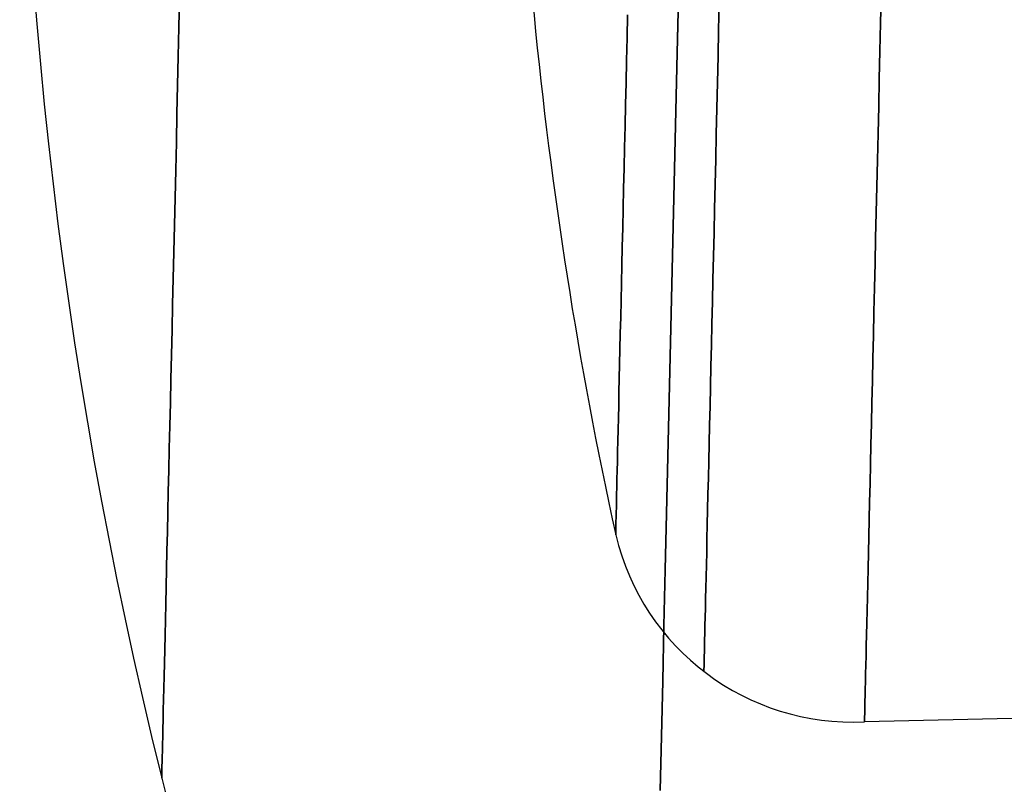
# Model space of a CAD drawing. Extents: x 35624 to 36541, y 4015 to 4839.
# Tile 33 of 150: x 35624 to 35664, y 4621 to 4652. Entities that reach past the tile are written whole.
import ezdxf

# ---------------------------------------------------------------- set-up
doc = ezdxf.new("R2010")
doc.units = 0
doc.layers.add('IGES_LEVEL_3', color=87, linetype='CONTINUOUS')

msp = doc.modelspace()

# ---------------------------------------------------------------- linework, layer by layer
at = {"layer": 'IGES_LEVEL_3'}
for p, q in [((35630.44, 4653.024, 30.442), (35630.412, 4651.83, 30.962)), ((35630.412, 4651.83, 124.992), (35630.44, 4653.024, 125.512)), ((35650.739, 4653.137, -19.937), (35650.685, 4650.784, -19.419)), ((35650.685, 4650.784, 175.373), (35650.739, 4653.137, 175.891)), ((35658.991, 4653.146, 123.49), (35658.964, 4651.999, 122.956)), ((35658.964, 4651.999, 32.997), (35658.991, 4653.146, 32.463)), ((35652.4, 4652.813, 34.955), (35652.375, 4651.725, 35.495)), ((35652.375, 4651.725, 120.458), (35652.4, 4652.813, 120.999)), ((35648.671, 4652.334, 114.469), (35648.65, 4651.402, 113.915)), ((35648.65, 4651.402, 42.039), (35648.671, 4652.334, 41.484)), ((35630.412, 4651.83, 30.962), (35630.385, 4650.645, 31.514)), ((35630.385, 4650.645, 124.44), (35630.412, 4651.83, 124.992)), ((35652.375, 4651.725, 35.495), (35652.351, 4650.646, 36.065)), ((35652.351, 4650.646, 119.889), (35652.375, 4651.725, 120.458)), ((35658.964, 4651.999, 122.956), (35658.938, 4650.861, 122.391)), ((35658.938, 4650.861, 33.563), (35658.964, 4651.999, 32.997)), ((35648.65, 4651.402, 113.915), (35648.628, 4650.481, 113.335)), ((35648.628, 4650.481, 42.619), (35648.65, 4651.402, 42.039)), ((35630.385, 4650.645, 31.514), (35630.358, 4649.469, 32.097)), ((35630.358, 4649.469, 123.856), (35630.385, 4650.645, 124.44)), ((35650.685, 4650.784, -19.419), (35650.631, 4648.429, -18.842)), ((35650.631, 4648.429, 174.796), (35650.685, 4650.784, 175.373)), ((35652.351, 4650.646, 36.065), (35652.326, 4649.578, 36.664)), ((35652.326, 4649.578, 119.29), (35652.351, 4650.646, 119.889)), ((35658.938, 4650.861, 122.391), (35658.912, 4649.733, 121.795)), ((35658.912, 4649.733, 34.158), (35658.938, 4650.861, 33.563)), ((35648.628, 4650.481, 113.335), (35648.608, 4649.574, 112.731)), ((35648.608, 4649.574, 43.223), (35648.628, 4650.481, 42.619)), ((35658.912, 4649.733, 121.795), (35658.887, 4648.616, 121.169)), ((35658.887, 4648.616, 34.785), (35658.912, 4649.733, 34.158)), ((35630.358, 4649.469, 32.097), (35630.331, 4648.304, 32.713)), ((35630.331, 4648.304, 123.241), (35630.358, 4649.469, 123.856)), ((35648.608, 4649.574, 112.731), (35648.587, 4648.68, 112.102)), ((35648.587, 4648.68, 43.852), (35648.608, 4649.574, 43.223)), ((35652.326, 4649.578, 36.664), (35652.302, 4648.523, 37.292)), ((35652.302, 4648.523, 118.662), (35652.326, 4649.578, 119.29)), ((35648.587, 4648.68, 112.102), (35648.567, 4647.801, 111.449)), ((35648.567, 4647.801, 44.504), (35648.587, 4648.68, 43.852)), ((35652.302, 4648.523, 37.292), (35652.278, 4647.481, 37.948)), ((35652.278, 4647.481, 118.006), (35652.302, 4648.523, 118.662)), ((35658.887, 4648.616, 121.169), (35658.861, 4647.513, 120.513)), ((35658.861, 4647.513, 35.441), (35658.887, 4648.616, 34.785)), ((35630.331, 4648.304, 32.713), (35630.305, 4647.151, 33.36)), ((35630.305, 4647.151, 122.594), (35630.331, 4648.304, 123.241)), ((35650.631, 4648.429, -18.842), (35650.577, 4646.073, -18.204)), ((35650.577, 4646.073, 174.158), (35650.631, 4648.429, 174.796)), ((35648.567, 4647.801, 111.449), (35648.547, 4646.939, 110.773)), ((35648.547, 4646.939, 45.18), (35648.567, 4647.801, 44.504)), ((35652.278, 4647.481, 37.948), (35652.254, 4646.454, 38.632)), ((35652.254, 4646.454, 117.321), (35652.278, 4647.481, 118.006)), ((35658.861, 4647.513, 120.513), (35658.836, 4646.424, 119.827)), ((35658.836, 4646.424, 36.127), (35658.861, 4647.513, 35.441)), ((35630.305, 4647.151, 33.36), (35630.279, 4646.011, 34.038)), ((35630.279, 4646.011, 121.916), (35630.305, 4647.151, 122.594)), ((35648.547, 4646.939, 110.773), (35648.528, 4646.092, 110.074)), ((35648.528, 4646.092, 45.879), (35648.547, 4646.939, 45.18)), ((35652.254, 4646.454, 38.632), (35652.231, 4645.442, 39.344)), ((35652.231, 4645.442, 116.609), (35652.254, 4646.454, 117.321)), ((35658.836, 4646.424, 119.827), (35658.811, 4645.35, 119.111)), ((35658.811, 4645.35, 36.842), (35658.836, 4646.424, 36.127)), ((35630.279, 4646.011, 34.038), (35630.253, 4644.886, 34.746)), ((35630.253, 4644.886, 121.207), (35630.279, 4646.011, 121.916)), ((35648.528, 4646.092, 110.074), (35648.508, 4645.264, 109.353)), ((35648.508, 4645.264, 46.6), (35648.528, 4646.092, 45.879)), ((35650.577, 4646.073, -18.204), (35650.523, 4643.719, -17.506)), ((35650.523, 4643.719, 173.46), (35650.577, 4646.073, 174.158)), ((35652.231, 4645.442, 39.344), (35652.208, 4644.447, 40.083)), ((35652.208, 4644.447, 115.871), (35652.231, 4645.442, 116.609)), ((35658.811, 4645.35, 119.111), (35658.787, 4644.292, 118.367)), ((35658.787, 4644.292, 37.587), (35658.811, 4645.35, 36.842)), ((35648.508, 4645.264, 109.353), (35648.49, 4644.454, 108.611)), ((35648.49, 4644.454, 47.342), (35648.508, 4645.264, 46.6)), ((35630.253, 4644.886, 34.746), (35630.227, 4643.777, 35.485)), ((35630.227, 4643.777, 120.468), (35630.253, 4644.886, 121.207)), ((35648.49, 4644.454, 108.611), (35648.472, 4643.664, 107.848)), ((35648.472, 4643.664, 48.106), (35648.49, 4644.454, 47.342)), ((35652.208, 4644.447, 40.083), (35652.186, 4643.47, 40.848)), ((35652.186, 4643.47, 115.105), (35652.208, 4644.447, 115.871)), ((35658.787, 4644.292, 118.367), (35658.763, 4643.252, 117.595)), ((35658.763, 4643.252, 38.359), (35658.787, 4644.292, 37.587)), ((35630.227, 4643.777, 35.485), (35630.202, 4642.684, 36.254)), ((35630.202, 4642.684, 119.699), (35630.227, 4643.777, 120.468)), ((35650.523, 4643.719, -17.506), (35650.469, 4641.369, -16.746)), ((35650.469, 4641.369, 172.7), (35650.523, 4643.719, 173.46)), ((35648.472, 4643.664, 107.848), (35648.454, 4642.893, 107.065)), ((35648.454, 4642.893, 48.889), (35648.472, 4643.664, 48.106)), ((35652.186, 4643.47, 40.848), (35652.164, 4642.512, 41.639)), ((35652.164, 4642.512, 114.314), (35652.186, 4643.47, 115.105)), ((35658.763, 4643.252, 117.595), (35658.74, 4642.23, 116.794)), ((35658.74, 4642.23, 39.159), (35658.763, 4643.252, 38.359)), ((35630.202, 4642.684, 36.254), (35630.177, 4641.61, 37.052)), ((35630.177, 4641.61, 118.901), (35630.202, 4642.684, 119.699)), ((35648.454, 4642.893, 107.065), (35648.437, 4642.144, 106.262)), ((35648.437, 4642.144, 49.691), (35648.454, 4642.893, 48.889)), ((35652.164, 4642.512, 41.639), (35652.142, 4641.574, 42.455)), ((35652.142, 4641.574, 113.498), (35652.164, 4642.512, 114.314)), ((35648.437, 4642.144, 106.262), (35648.42, 4641.416, 105.441)), ((35648.42, 4641.416, 50.512), (35648.437, 4642.144, 49.691)), ((35658.74, 4642.23, 116.794), (35658.717, 4641.229, 115.967)), ((35658.717, 4641.229, 39.986), (35658.74, 4642.23, 39.159)), ((35630.177, 4641.61, 37.052), (35630.153, 4640.555, 37.879)), ((35630.153, 4640.555, 118.075), (35630.177, 4641.61, 118.901)), ((35648.42, 4641.416, 105.441), (35648.404, 4640.711, 104.603)), ((35648.404, 4640.711, 51.35), (35648.42, 4641.416, 50.512)), ((35650.469, 4641.369, -16.746), (35650.415, 4639.024, -15.925)), ((35650.415, 4639.024, 171.879), (35650.469, 4641.369, 172.7)), ((35652.142, 4641.574, 42.455), (35652.121, 4640.657, 43.296)), ((35652.121, 4640.657, 112.658), (35652.142, 4641.574, 113.498)), ((35658.717, 4641.229, 115.967), (35658.694, 4640.248, 115.114)), ((35658.694, 4640.248, 40.839), (35658.717, 4641.229, 39.986)), ((35630.153, 4640.555, 37.879), (35630.129, 4639.52, 38.733)), ((35630.129, 4639.52, 117.221), (35630.153, 4640.555, 118.075)), ((35648.404, 4640.711, 104.603), (35648.388, 4640.029, 103.748)), ((35648.388, 4640.029, 52.205), (35648.404, 4640.711, 51.35)), ((35652.121, 4640.657, 43.296), (35652.1, 4639.762, 44.16)), ((35652.1, 4639.762, 111.794), (35652.121, 4640.657, 112.658)), ((35658.694, 4640.248, 115.114), (35658.672, 4639.29, 114.235)), ((35658.672, 4639.29, 41.718), (35658.694, 4640.248, 40.839)), ((35648.388, 4640.029, 103.748), (35648.373, 4639.37, 102.878)), ((35648.373, 4639.37, 53.076), (35648.388, 4640.029, 52.205)), ((35652.1, 4639.762, 44.16), (35652.08, 4638.89, 45.046)), ((35652.08, 4638.89, 110.907), (35652.1, 4639.762, 111.794)), ((35630.129, 4639.52, 38.733), (35630.106, 4638.507, 39.614)), ((35630.106, 4638.507, 116.339), (35630.129, 4639.52, 117.221)), ((35648.373, 4639.37, 102.878), (35648.358, 4638.735, 101.992)), ((35648.358, 4638.735, 53.961), (35648.373, 4639.37, 53.076)), ((35650.415, 4639.024, -15.925), (35650.361, 4636.689, -15.042)), ((35650.361, 4636.689, 170.996), (35650.415, 4639.024, 171.879)), ((35658.672, 4639.29, 114.235), (35658.651, 4638.354, 113.332)), ((35658.651, 4638.354, 42.621), (35658.672, 4639.29, 41.718)), ((35630.106, 4638.507, 39.614), (35630.083, 4637.517, 40.522)), ((35630.083, 4637.517, 115.432), (35630.106, 4638.507, 116.339)), ((35648.358, 4638.735, 101.992), (35648.344, 4638.125, 101.093)), ((35648.344, 4638.125, 54.86), (35648.358, 4638.735, 53.961)), ((35652.08, 4638.89, 45.046), (35652.061, 4638.042, 45.955)), ((35652.061, 4638.042, 109.999), (35652.08, 4638.89, 110.907)), ((35648.344, 4638.125, 101.093), (35648.331, 4637.54, 100.181)), ((35648.331, 4637.54, 55.772), (35648.344, 4638.125, 54.86)), ((35658.651, 4638.354, 113.332), (35658.63, 4637.442, 112.405)), ((35658.63, 4637.442, 43.548), (35658.651, 4638.354, 42.621)), ((35652.061, 4638.042, 45.955), (35652.042, 4637.218, 46.884)), ((35652.042, 4637.218, 109.069), (35652.061, 4638.042, 109.999)), ((35630.083, 4637.517, 40.522), (35630.061, 4636.55, 41.455)), ((35630.061, 4636.55, 114.498), (35630.083, 4637.517, 115.432)), ((35648.331, 4637.54, 100.181), (35648.318, 4636.98, 99.258)), ((35648.318, 4636.98, 56.696), (35648.331, 4637.54, 55.772)), ((35658.63, 4637.442, 112.405), (35658.609, 4636.556, 111.455)), ((35658.609, 4636.556, 44.498), (35658.63, 4637.442, 43.548)), ((35648.318, 4636.98, 99.258), (35648.306, 4636.446, 98.323)), ((35648.306, 4636.446, 57.63), (35648.318, 4636.98, 56.696)), ((35652.042, 4637.218, 46.884), (35652.024, 4636.42, 47.833)), ((35652.024, 4636.42, 108.12), (35652.042, 4637.218, 109.069)), ((35630.061, 4636.55, 41.455), (35630.039, 4635.609, 42.413)), ((35630.039, 4635.609, 113.541), (35630.061, 4636.55, 114.498)), ((35650.361, 4636.689, -15.042), (35650.308, 4634.364, -14.097)), ((35650.308, 4634.364, 170.05), (35650.361, 4636.689, 170.996)), ((35658.609, 4636.556, 111.455), (35658.59, 4635.694, 110.484)), ((35658.59, 4635.694, 45.47), (35658.609, 4636.556, 44.498)), ((35648.306, 4636.446, 98.323), (35648.294, 4635.938, 97.379)), ((35648.294, 4635.938, 58.574), (35648.306, 4636.446, 57.63)), ((35652.024, 4636.42, 47.833), (35652.006, 4635.647, 48.801)), ((35652.006, 4635.647, 107.153), (35652.024, 4636.42, 108.12)), ((35648.294, 4635.938, 97.379), (35648.283, 4635.456, 96.427)), ((35648.283, 4635.456, 59.527), (35648.294, 4635.938, 58.574)), ((35658.59, 4635.694, 110.484), (35658.57, 4634.859, 109.492)), ((35658.57, 4634.859, 46.462), (35658.59, 4635.694, 45.47)), ((35630.039, 4635.609, 42.413), (35630.018, 4634.692, 43.394)), ((35630.018, 4634.692, 112.56), (35630.039, 4635.609, 113.541)), ((35648.283, 4635.456, 96.427), (35648.273, 4635.001, 95.466)), ((35648.273, 4635.001, 60.487), (35648.283, 4635.456, 59.527)), ((35652.006, 4635.647, 48.801), (35651.989, 4634.902, 49.787)), ((35651.989, 4634.902, 106.167), (35652.006, 4635.647, 107.153)), ((35648.273, 4635.001, 95.466), (35648.263, 4634.572, 94.499)), ((35648.263, 4634.572, 61.454), (35648.273, 4635.001, 60.487)), ((35651.989, 4634.902, 49.787), (35651.972, 4634.183, 50.789)), ((35651.972, 4634.183, 105.165), (35651.989, 4634.902, 106.167)), ((35630.018, 4634.692, 43.394), (35629.998, 4633.803, 44.397)), ((35629.998, 4633.803, 111.556), (35630.018, 4634.692, 112.56)), ((35648.263, 4634.572, 94.499), (35648.253, 4634.169, 93.527)), ((35648.253, 4634.169, 62.427), (35648.263, 4634.572, 61.454)), ((35658.57, 4634.859, 109.492), (35658.552, 4634.052, 108.48)), ((35658.552, 4634.052, 47.474), (35658.57, 4634.859, 46.462)), ((35648.253, 4634.169, 93.527), (35648.245, 4633.792, 92.549)), ((35648.245, 4633.792, 63.404), (35648.253, 4634.169, 62.427)), ((35650.308, 4634.364, -14.097), (35650.254, 4632.053, -13.09)), ((35650.254, 4632.053, 169.043), (35650.308, 4634.364, 170.05)), ((35651.972, 4634.183, 50.789), (35651.956, 4633.493, 51.807)), ((35651.956, 4633.493, 104.147), (35651.972, 4634.183, 105.165)), ((35629.998, 4633.803, 44.397), (35629.978, 4632.94, 45.422)), ((35629.978, 4632.94, 110.531), (35629.998, 4633.803, 111.556)), ((35648.245, 4633.792, 92.549), (35648.237, 4633.442, 91.569)), ((35648.237, 4633.442, 64.385), (35648.245, 4633.792, 63.404)), ((35658.552, 4634.052, 108.48), (35658.534, 4633.272, 107.449)), ((35658.534, 4633.272, 48.504), (35658.552, 4634.052, 47.474)), ((35648.237, 4633.442, 91.569), (35648.229, 4633.118, 90.585)), ((35648.229, 4633.118, 65.368), (35648.237, 4633.442, 64.385)), ((35651.956, 4633.493, 51.807), (35651.941, 4632.83, 52.839)), ((35651.941, 4632.83, 103.114), (35651.956, 4633.493, 104.147)), ((35629.978, 4632.94, 45.422), (35629.959, 4632.106, 46.467)), ((35629.959, 4632.106, 109.486), (35629.978, 4632.94, 110.531)), ((35648.229, 4633.118, 90.585), (35648.223, 4632.821, 89.601)), ((35648.223, 4632.821, 66.353), (35648.229, 4633.118, 65.368)), ((35658.534, 4633.272, 107.449), (35658.517, 4632.521, 106.401)), ((35658.517, 4632.521, 49.552), (35658.534, 4633.272, 48.504)), ((35648.216, 4632.549, 88.615), (35648.211, 4632.303, 87.63)), ((35648.211, 4632.303, 68.324), (35648.216, 4632.549, 67.338)), ((35648.223, 4632.821, 89.601), (35648.216, 4632.549, 88.615)), ((35648.216, 4632.549, 67.338), (35648.223, 4632.821, 66.353)), ((35651.941, 4632.83, 52.839), (35651.927, 4632.197, 53.885)), ((35651.927, 4632.197, 102.069), (35651.941, 4632.83, 103.114)), ((35658.517, 4632.521, 106.401), (35658.5, 4631.799, 105.337)), ((35658.5, 4631.799, 50.616), (35658.517, 4632.521, 49.552)), ((35629.959, 4632.106, 46.467), (35629.94, 4631.301, 47.532)), ((35629.94, 4631.301, 108.422), (35629.959, 4632.106, 109.486)), ((35648.211, 4632.303, 87.63), (35648.206, 4632.082, 86.646)), ((35648.206, 4632.082, 69.308), (35648.211, 4632.303, 68.324)), ((35651.927, 4632.197, 53.885), (35651.913, 4631.592, 54.943)), ((35651.913, 4631.592, 101.011), (35651.927, 4632.197, 102.069)), ((35648.197, 4631.716, 84.685), (35648.194, 4631.569, 83.709)), ((35648.194, 4631.569, 72.244), (35648.197, 4631.716, 71.269)), ((35648.201, 4631.887, 85.664), (35648.197, 4631.716, 84.685)), ((35648.197, 4631.716, 71.269), (35648.201, 4631.887, 70.29)), ((35648.206, 4632.082, 86.646), (35648.201, 4631.887, 85.664)), ((35648.201, 4631.887, 70.29), (35648.206, 4632.082, 69.308)), ((35650.254, 4632.053, -13.09), (35650.202, 4629.757, -12.021)), ((35650.202, 4629.757, 167.974), (35650.254, 4632.053, 169.043)), ((35658.5, 4631.799, 105.337), (35658.484, 4631.107, 104.258)), ((35658.484, 4631.107, 51.696), (35658.5, 4631.799, 50.616)), ((35629.94, 4631.301, 47.532), (35629.923, 4630.525, 48.614)), ((35629.923, 4630.525, 107.339), (35629.94, 4631.301, 108.422)), ((35648.189, 4631.347, 81.773), (35648.187, 4631.271, 80.813)), ((35648.187, 4631.271, 75.141), (35648.189, 4631.347, 74.181)), ((35648.191, 4631.447, 82.738), (35648.189, 4631.347, 81.773)), ((35648.189, 4631.347, 74.181), (35648.191, 4631.447, 73.215)), ((35648.194, 4631.569, 83.709), (35648.191, 4631.447, 82.738)), ((35648.191, 4631.447, 73.215), (35648.194, 4631.569, 72.244)), ((35651.913, 4631.592, 54.943), (35651.899, 4631.017, 56.011)), ((35651.899, 4631.017, 99.942), (35651.913, 4631.592, 101.011)), ((35648.186, 4631.217, 79.86), (35648.185, 4631.185, 78.914)), ((35648.185, 4631.185, 77.039), (35648.186, 4631.217, 76.094)), ((35648.185, 4631.185, 78.914), (35648.185, 4631.175, 77.977)), ((35648.185, 4631.175, 77.977), (35648.185, 4631.185, 77.039)), ((35648.187, 4631.271, 80.813), (35648.186, 4631.217, 79.86)), ((35648.186, 4631.217, 76.094), (35648.187, 4631.271, 75.141)), ((35651.899, 4631.017, 56.011), (35651.887, 4630.471, 57.09)), ((35651.887, 4630.471, 98.864), (35651.899, 4631.017, 99.942)), ((35658.484, 4631.107, 104.258), (35658.469, 4630.444, 103.165)), ((35658.469, 4630.444, 52.789), (35658.484, 4631.107, 51.696)), ((35629.923, 4630.525, 48.614), (35629.906, 4629.779, 49.714)), ((35629.906, 4629.779, 106.24), (35629.923, 4630.525, 107.339)), ((35651.887, 4630.471, 57.09), (35651.875, 4629.955, 58.177)), ((35651.875, 4629.955, 97.776), (35651.887, 4630.471, 98.864)), ((35658.469, 4630.444, 103.165), (35658.454, 4629.812, 102.059)), ((35658.454, 4629.812, 53.895), (35658.469, 4630.444, 52.789)), ((35629.906, 4629.779, 49.714), (35629.889, 4629.064, 50.829)), ((35629.889, 4629.064, 105.125), (35629.906, 4629.779, 106.24)), ((35650.202, 4629.757, -12.021), (35650.149, 4627.48, -10.89)), ((35650.149, 4627.48, 166.843), (35650.202, 4629.757, 167.974)), ((35651.875, 4629.955, 58.177), (35651.864, 4629.469, 59.272)), ((35651.864, 4629.469, 96.682), (35651.875, 4629.955, 97.776)), ((35658.454, 4629.812, 102.059), (35658.441, 4629.211, 100.941)), ((35658.441, 4629.211, 55.012), (35658.454, 4629.812, 53.895)), ((35651.864, 4629.469, 59.272), (35651.853, 4629.013, 60.373)), ((35651.853, 4629.013, 95.581), (35651.864, 4629.469, 96.682)), ((35629.889, 4629.064, 50.829), (35629.873, 4628.379, 51.958)), ((35629.873, 4628.379, 103.996), (35629.889, 4629.064, 105.125)), ((35651.853, 4629.013, 60.373), (35651.844, 4628.587, 61.479)), ((35651.844, 4628.587, 94.474), (35651.853, 4629.013, 95.581)), ((35658.441, 4629.211, 100.941), (35658.427, 4628.64, 99.814)), ((35658.427, 4628.64, 56.14), (35658.441, 4629.211, 55.012)), ((35651.844, 4628.587, 61.479), (35651.834, 4628.191, 62.589)), ((35651.834, 4628.191, 93.364), (35651.844, 4628.587, 94.474)), ((35658.427, 4628.64, 99.814), (35658.415, 4628.101, 98.677)), ((35658.415, 4628.101, 57.276), (35658.427, 4628.64, 56.14)), ((35629.873, 4628.379, 51.958), (35629.858, 4627.727, 53.1)), ((35629.858, 4627.727, 102.853), (35629.873, 4628.379, 103.996)), ((35651.834, 4628.191, 62.589), (35651.826, 4627.824, 63.702)), ((35651.826, 4627.824, 92.251), (35651.834, 4628.191, 93.364)), ((35658.415, 4628.101, 98.677), (35658.403, 4627.593, 97.533)), ((35658.403, 4627.593, 58.421), (35658.415, 4628.101, 57.276)), ((35629.858, 4627.727, 53.1), (35629.844, 4627.105, 54.254)), ((35629.844, 4627.105, 101.699), (35629.858, 4627.727, 102.853)), ((35651.826, 4627.824, 63.702), (35651.818, 4627.488, 64.817)), ((35651.818, 4627.488, 91.136), (35651.826, 4627.824, 92.251)), ((35650.149, 4627.48, -10.89), (35650.097, 4625.223, -9.698)), ((35650.097, 4625.223, 165.651), (35650.149, 4627.48, 166.843)), ((35651.818, 4627.488, 64.817), (35651.811, 4627.18, 65.933)), ((35651.811, 4627.18, 90.02), (35651.818, 4627.488, 91.136)), ((35658.403, 4627.593, 97.533), (35658.392, 4627.116, 96.381)), ((35658.392, 4627.116, 59.572), (35658.403, 4627.593, 58.421)), ((35629.844, 4627.105, 54.254), (35629.831, 4626.516, 55.419)), ((35629.831, 4626.516, 100.534), (35629.844, 4627.105, 101.699)), ((35651.805, 4626.901, 67.049), (35651.799, 4626.651, 68.163)), ((35651.799, 4626.651, 87.791), (35651.805, 4626.901, 88.905)), ((35651.811, 4627.18, 65.933), (35651.805, 4626.901, 67.049)), ((35651.805, 4626.901, 88.905), (35651.811, 4627.18, 90.02)), ((35658.392, 4627.116, 96.381), (35658.382, 4626.671, 95.225)), ((35658.382, 4626.671, 60.729), (35658.392, 4627.116, 59.572)), ((35629.831, 4626.516, 55.419), (35629.818, 4625.959, 56.593)), ((35629.818, 4625.959, 99.36), (35629.831, 4626.516, 100.534)), ((35651.799, 4626.651, 68.163), (35651.794, 4626.43, 69.274)), ((35651.794, 4626.43, 86.679), (35651.799, 4626.651, 87.791)), ((35658.382, 4626.671, 95.225), (35658.373, 4626.256, 94.064)), ((35658.373, 4626.256, 61.889), (35658.382, 4626.671, 60.729)), ((35651.79, 4626.237, 70.383), (35651.786, 4626.071, 71.487)), ((35651.786, 4626.071, 84.466), (35651.79, 4626.237, 85.571)), ((35651.794, 4626.43, 69.274), (35651.79, 4626.237, 70.383)), ((35651.79, 4626.237, 85.571), (35651.794, 4626.43, 86.679)), ((35788.888, 4626.437, 77.977), (35658.311, 4623.573, 77.977)), ((35658.373, 4626.256, 94.064), (35658.364, 4625.873, 92.9)), ((35658.364, 4625.873, 63.053), (35658.373, 4626.256, 61.889)), ((35629.818, 4625.959, 56.593), (35629.806, 4625.434, 57.776)), ((35629.806, 4625.434, 98.178), (35629.818, 4625.959, 99.36)), ((35651.777, 4625.672, 75.845), (35651.776, 4625.636, 76.915)), ((35651.776, 4625.636, 79.038), (35651.777, 4625.672, 80.109)), ((35651.778, 4625.733, 74.766), (35651.777, 4625.672, 75.845)), ((35651.777, 4625.672, 80.109), (35651.778, 4625.733, 81.188)), ((35651.78, 4625.819, 73.68), (35651.778, 4625.733, 74.766)), ((35651.778, 4625.733, 81.188), (35651.78, 4625.819, 82.274)), ((35651.783, 4625.932, 72.586), (35651.78, 4625.819, 73.68)), ((35651.78, 4625.819, 82.274), (35651.783, 4625.932, 83.367)), ((35651.786, 4626.071, 71.487), (35651.783, 4625.932, 72.586)), ((35651.783, 4625.932, 83.367), (35651.786, 4626.071, 84.466)), ((35658.364, 4625.873, 92.9), (35658.356, 4625.521, 91.735)), ((35658.356, 4625.521, 64.219), (35658.364, 4625.873, 63.053)), ((35629.806, 4625.434, 57.776), (35629.794, 4624.942, 58.965)), ((35629.794, 4624.942, 96.989), (35629.806, 4625.434, 98.178)), ((35651.776, 4625.636, 76.915), (35651.776, 4625.624, 77.977)), ((35651.776, 4625.624, 77.977), (35651.776, 4625.636, 79.038)), ((35658.356, 4625.521, 91.735), (35658.348, 4625.199, 90.568)), ((35658.348, 4625.199, 65.385), (35658.356, 4625.521, 64.219)), ((35629.794, 4624.942, 58.965), (35629.784, 4624.481, 60.16)), ((35629.784, 4624.481, 95.794), (35629.794, 4624.942, 96.989)), ((35650.097, 4625.223, -9.698), (35650.046, 4622.99, -8.445)), ((35650.046, 4622.99, 164.398), (35650.097, 4625.223, 165.651)), ((35658.342, 4624.908, 89.402), (35658.336, 4624.647, 88.237)), ((35658.336, 4624.647, 67.716), (35658.342, 4624.908, 66.551)), ((35658.348, 4625.199, 90.568), (35658.342, 4624.908, 89.402)), ((35658.342, 4624.908, 66.551), (35658.348, 4625.199, 65.385)), ((35629.784, 4624.481, 60.16), (35629.774, 4624.053, 61.359)), ((35629.774, 4624.053, 94.595), (35629.784, 4624.481, 95.794)), ((35658.336, 4624.647, 88.237), (35658.33, 4624.415, 87.075)), ((35658.33, 4624.415, 68.879), (35658.336, 4624.647, 67.716)), ((35658.326, 4624.213, 85.916), (35658.322, 4624.039, 84.762)), ((35658.322, 4624.039, 71.192), (35658.326, 4624.213, 70.038)), ((35658.33, 4624.415, 87.075), (35658.326, 4624.213, 85.916)), ((35658.326, 4624.213, 70.038), (35658.33, 4624.415, 68.879)), ((35629.774, 4624.053, 61.359), (35629.765, 4623.658, 62.561)), ((35629.765, 4623.658, 93.393), (35629.774, 4624.053, 94.595)), ((35658.314, 4623.687, 81.334), (35658.312, 4623.623, 80.206)), ((35658.312, 4623.623, 75.748), (35658.314, 4623.687, 74.62)), ((35658.316, 4623.777, 82.469), (35658.314, 4623.687, 81.334)), ((35658.314, 4623.687, 74.62), (35658.316, 4623.777, 73.484)), ((35658.318, 4623.894, 83.612), (35658.316, 4623.777, 82.469)), ((35658.316, 4623.777, 73.484), (35658.318, 4623.894, 72.341)), ((35658.322, 4624.039, 84.762), (35658.318, 4623.894, 83.612)), ((35658.318, 4623.894, 72.341), (35658.322, 4624.039, 71.192)), ((35629.756, 4623.294, 63.765), (35629.749, 4622.961, 64.97)), ((35629.749, 4622.961, 90.984), (35629.756, 4623.294, 92.189)), ((35629.765, 4623.658, 62.561), (35629.756, 4623.294, 63.765)), ((35629.756, 4623.294, 92.189), (35629.765, 4623.658, 93.393)), ((35658.312, 4623.623, 80.206), (35658.311, 4623.585, 79.087)), ((35658.311, 4623.585, 76.867), (35658.312, 4623.623, 75.748)), ((35658.311, 4623.585, 79.087), (35658.311, 4623.573, 77.977)), ((35658.311, 4623.573, 77.977), (35658.311, 4623.585, 76.867)), ((35629.749, 4622.961, 64.97), (35629.742, 4622.661, 66.175)), ((35629.742, 4622.661, 89.779), (35629.749, 4622.961, 90.984)), ((35650.046, 4622.99, -8.445), (35649.995, 4620.782, -7.131)), ((35649.995, 4620.782, 163.085), (35650.046, 4622.99, 164.398)), ((35629.742, 4622.661, 66.175), (35629.736, 4622.391, 67.378)), ((35629.736, 4622.391, 88.576), (35629.742, 4622.661, 89.779)), ((35629.73, 4622.152, 68.578), (35629.725, 4621.943, 69.776)), ((35629.725, 4621.943, 86.178), (35629.73, 4622.152, 87.375)), ((35629.736, 4622.391, 67.378), (35629.73, 4622.152, 68.578)), ((35629.73, 4622.152, 87.375), (35629.736, 4622.391, 88.576)), ((35629.721, 4621.764, 70.968), (35629.718, 4621.614, 72.155)), ((35629.718, 4621.614, 83.798), (35629.721, 4621.764, 84.985)), ((35629.725, 4621.943, 69.776), (35629.721, 4621.764, 70.968)), ((35629.721, 4621.764, 84.985), (35629.725, 4621.943, 86.178)), ((35629.711, 4621.294, 76.83), (35629.71, 4621.281, 77.977)), ((35629.71, 4621.281, 77.977), (35629.711, 4621.294, 79.123)), ((35629.713, 4621.399, 74.509), (35629.711, 4621.333, 75.674)), ((35629.711, 4621.333, 80.279), (35629.713, 4621.399, 81.444)), ((35629.711, 4621.333, 75.674), (35629.711, 4621.294, 76.83)), ((35629.711, 4621.294, 79.123), (35629.711, 4621.333, 80.279)), ((35629.715, 4621.492, 73.336), (35629.713, 4621.399, 74.509)), ((35629.713, 4621.399, 81.444), (35629.715, 4621.492, 82.618)), ((35629.718, 4621.614, 72.155), (35629.715, 4621.492, 73.336)), ((35629.715, 4621.492, 82.618), (35629.718, 4621.614, 83.798))]:
    msp.add_line(p, q, dxfattribs=at)
for centre, radius, start, end in [((35823.266, 4669.523, 77.977), 179.232, 178.66391, 192.35441), ((35819.395, 4668.466, 77.977), 195.465, 178.59404, 209.27518), ((35657.831, 4633.478, 77.977), 9.917, 193.4291, 272.7767)]:
    msp.add_arc(centre, radius, start, end, dxfattribs=at)

doc.saveas('drawing.dxf')
